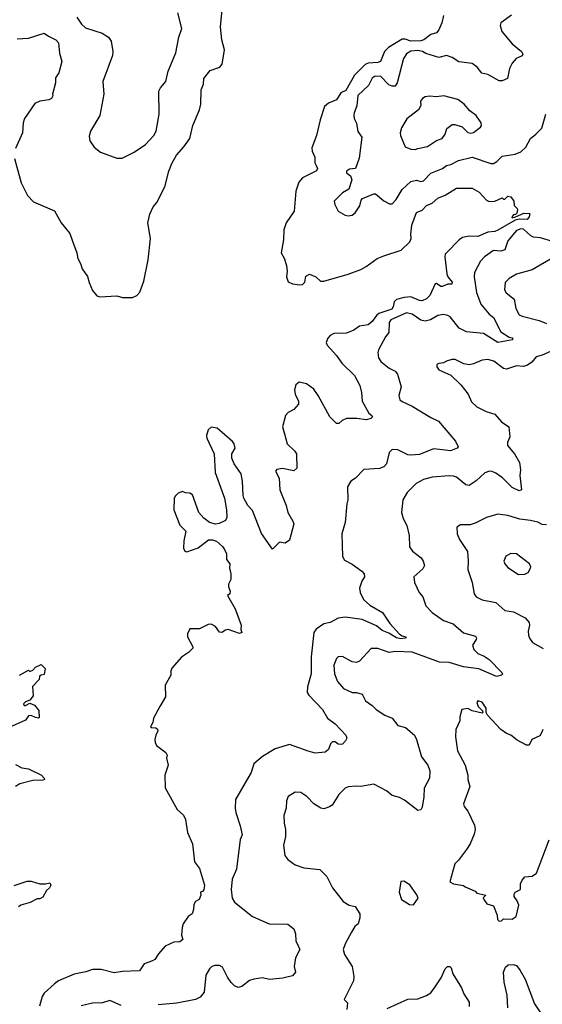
# Model space of a CAD drawing. Extents: x 2199565 to 2323334, y 894172 to 1018966.
# Tile 118 of 256: x 2288784 to 2292447, y 914161 to 921057. Entities that reach past the tile are written whole.
import ezdxf

# ---------------------------------------------------------------- set-up
doc = ezdxf.new("R2010")
doc.units = 0

msp = doc.modelspace()

# ---------------------------------------------------------------- linework, layer by layer
at = {"layer": '0CON10XD'}
for points in [[(2288747.3, 920085), (2288794.7, 919915), (2288837.5, 919825), (2288881.4, 919781.4), (2289027, 919717), (2289075, 919634), (2289135, 919558.8), (2289153.8, 919506.2), (2289184.2, 919425), (2289190, 919385), (2289210.3, 919350.3), (2289222.4, 919312.4), (2289259.1, 919259.1), (2289270.8, 919215), (2289295, 919160), (2289325, 919123.3), (2289345, 919116.2), (2289465, 919123.3), (2289505, 919112), (2289575, 919110), (2289605, 919124.2), (2289625, 919148.8), (2289653.1, 919225), (2289684.4, 919374.4), (2289700, 919525), (2289682, 919635), (2289695.9, 919694.1), (2289718.8, 919745), (2289744.1, 919775.9), (2289800, 919885), (2289828.8, 919995), (2289849.8, 920050.2), (2289881.9, 920108.1), (2289934.4, 920165.6), (2289976.2, 920225), (2289997.7, 920315), (2290044.5, 920425.5), (2290052.9, 920465), (2290056, 920565), (2290071.2, 920605), (2290073.8, 920645), (2290118.8, 920701.2), (2290186.7, 920725), (2290203.8, 920745), (2290218, 920845), (2290200, 920915), (2290192.1, 921007.9), (2290203.3, 921125)], [(2291754.6, 921085), (2291743.4, 921035), (2291721.3, 920985), (2291705.3, 920965), (2291666, 920954), (2291616, 920915), (2291595, 920908.8), (2291525, 920907), (2291485, 920921.5), (2291465, 920920.4), (2291368, 920862), (2291340.4, 920835), (2291311.9, 920765), (2291295, 920756.8), (2291225, 920752.2), (2291205, 920742.1), (2291131.1, 920668.9), (2291069.1, 920560.9), (2291035, 920543.6), (2291003.7, 920496.3), (2290948.1, 920471.9), (2290921.2, 920448.8), (2290890, 920355), (2290864.1, 920245.9), (2290831.2, 920158.8), (2290833.8, 920135), (2290851.5, 920095), (2290851.4, 920055), (2290862, 920035), (2290870.8, 920015), (2290862.9, 919997.1), (2290765, 919949.4), (2290740.5, 919919.5), (2290719.5, 919855), (2290706.7, 919715), (2290650.4, 919635), (2290635, 919586), (2290633.4, 919515), (2290616.7, 919425), (2290637.6, 919387.6), (2290652.7, 919335), (2290657.5, 919295), (2290654, 919255), (2290665, 919221.9), (2290695, 919207.3), (2290745, 919198.9), (2290765, 919201.9), (2290781.1, 919218.9), (2290789.4, 919260.6), (2290815, 919274.2), (2290860, 919255), (2290892.5, 919225), (2290915, 919225.8), (2291085.3, 919274.7), (2291175, 919307.1), (2291213, 919327), (2291290, 919385), (2291335, 919402.5), (2291457.1, 919442.9), (2291518.4, 919501.6), (2291526.5, 919523.5), (2291524.1, 919555), (2291533.1, 919616.9), (2291565, 919706.7), (2291605, 919723.3), (2291634, 919755), (2291675, 919772.5), (2291715, 919806.9), (2291765, 919828.1), (2291845, 919876.2), (2291955, 919876.2), (2292005, 919848.8), (2292055, 919793.3), (2292073.9, 919783.9), (2292115, 919786.2), (2292165, 919810), (2292175, 919800), (2292185, 919800), (2292205, 919820), (2292225, 919816.7), (2292247.5, 919785), (2292250, 919755), (2292270, 919735), (2292272.5, 919725), (2292267.5, 919702.5), (2292258.3, 919691.7), (2292245, 919690), (2292233, 919677), (2292235, 919670), (2292255, 919672.5), (2292317.3, 919702.7), (2292359.5, 919699.5), (2292354.4, 919675), (2292341.7, 919658.3), (2292285, 919659.4), (2292257.6, 919652.4), (2292135, 919583.2), (2292115, 919574.1), (2292065, 919568.5), (2291995, 919537.2), (2291935, 919541.3), (2291888.1, 919531.9), (2291864.1, 919515.9), (2291774, 919425), (2291766, 919415), (2291764, 919395), (2291777.6, 919277.6), (2291785.6, 919255.6), (2291815, 919217.5), (2291812.5, 919205), (2291785, 919203.3), (2291745, 919187.1), (2291735, 919187.3), (2291705, 919208.1), (2291695, 919205.8), (2291659, 919125), (2291635, 919102.2), (2291605, 919087.2), (2291585, 919089.1), (2291525, 919115.2), (2291479, 919111), (2291425, 919096.7), (2291408.8, 919081.2), (2291401.7, 919045), (2291391.2, 919028.8), (2291301.1, 918998.9), (2291284, 918985), (2291255, 918943.9), (2291225, 918919.1), (2291165, 918910), (2291125, 918881.5), (2291075, 918860.4), (2290985, 918858.2), (2290960, 918845), (2290943.4, 918826.6), (2290932.5, 918795), (2290938.3, 918778.3), (2291004.6, 918704.6), (2291041.4, 918651.4), (2291131.4, 918565), (2291168.1, 918495), (2291180, 918445), (2291183.1, 918385), (2291231.7, 918301.7), (2291252.5, 918285), (2291255.9, 918274.1), (2291245, 918263.8), (2291215, 918253.8), (2291145.7, 918264.3), (2291075, 918263.8), (2291045, 918250), (2291020.7, 918229.3), (2291005, 918228.8), (2290957.5, 918275), (2290875.8, 918425.8), (2290845, 918468.1), (2290795, 918506.9), (2290741.7, 918518.3), (2290720, 918500), (2290709.2, 918465), (2290713.3, 918435), (2290737.8, 918385), (2290737.5, 918365), (2290705, 918327.1), (2290664.6, 918305.4), (2290647.1, 918285), (2290625.7, 918205.7), (2290638.8, 918155), (2290658, 918085), (2290712, 918035), (2290724, 918015), (2290725.8, 917915), (2290705, 917896), (2290625, 917913.8), (2290585, 917906.7), (2290577.5, 917895), (2290602, 917845), (2290606.2, 917765), (2290650.8, 917655), (2290662, 917605), (2290698.8, 917545), (2290704, 917525), (2290675, 917411.2), (2290645, 917390), (2290605, 917396.7), (2290555, 917347.5), (2290478.7, 917458.7), (2290415, 917620), (2290382, 917655), (2290355.7, 917705.7), (2290349.2, 917725), (2290345.6, 917825.6), (2290335.8, 917875), (2290287, 917947), (2290271.2, 917985), (2290270, 918015), (2290293.3, 918055), (2290286.7, 918085), (2290275, 918102.5), (2290167.5, 918195), (2290125, 918203.8), (2290105, 918183.3), (2290092.5, 918145), (2290095.8, 918125.8), (2290145.6, 918015.6), (2290154.4, 917885), (2290219.4, 917705), (2290234.2, 917625), (2290235, 917570), (2290225, 917550), (2290182.3, 917527.7), (2290156.1, 917523.9), (2290114.4, 917534.4), (2290074.5, 917564.5), (2290040, 917605), (2289995, 917728.8), (2289975, 917741.2), (2289945, 917743.3), (2289925, 917753.3), (2289895, 917741.2), (2289875, 917722), (2289866.9, 917705), (2289864.4, 917625), (2289905, 917517.5), (2289947.5, 917475), (2289933.6, 917406.4), (2289932.5, 917355), (2289940, 917335), (2289955, 917330), (2290035, 917357.5), (2290107, 917413), (2290135, 917413.3), (2290163.6, 917403.6), (2290205.9, 917365.9), (2290220, 917345), (2290232.5, 917315), (2290233, 917277), (2290257.5, 917245), (2290253.8, 917215), (2290263.3, 917175), (2290263.3, 917135), (2290247, 917103), (2290247.5, 917085), (2290260, 917055), (2290257.5, 917035), (2290240, 917025), (2290295, 916930), (2290336.7, 916815), (2290332.5, 916785), (2290340, 916765), (2290325, 916757.5), (2290245, 916786), (2290225, 916781.2), (2290200, 916765), (2290185, 916766.2), (2290155, 916806.7), (2290125, 916823.3), (2290105, 916820), (2290045, 916791.2), (2289975, 916790), (2289960, 916755), (2289960, 916735), (2289997.5, 916665), (2289997.5, 916655), (2289966.4, 916623.6), (2289917, 916593), (2289850, 916515), (2289842.5, 916495), (2289842.5, 916465), (2289803.6, 916396.4), (2289806.7, 916315), (2289767, 916247), (2289722.5, 916165), (2289717.5, 916135), (2289700, 916105), (2289708.3, 916098.3), (2289737, 916097), (2289748.8, 916088.8), (2289752.5, 916075), (2289736.7, 916045), (2289730, 916015), (2289732.5, 915995), (2289743.6, 915973.6), (2289807.5, 915925), (2289817.5, 915905), (2289812.5, 915885), (2289823.3, 915835), (2289801.4, 915765), (2289803.9, 915676.1), (2289887.5, 915525), (2289931.2, 915485), (2289946.2, 915455), (2289959.2, 915365), (2289994, 915285), (2290009.5, 915159.5), (2290045, 915112.5), (2290079.2, 914995), (2290075, 914962.5), (2290065, 914950), (2290050, 914945), (2290052.5, 914925), (2290042.5, 914895), (2290015, 914880), (2290005, 914860), (2290002.5, 914825), (2289992.5, 914795), (2289963.6, 914776.4), (2289930, 914725), (2289921.7, 914698.3), (2289917.5, 914645), (2289926.1, 914613.9), (2289905, 914598.8), (2289865, 914596), (2289802.1, 914567.9), (2289755.7, 914514.3), (2289731.2, 914475), (2289715, 914464), (2289655.9, 914444.1), (2289623.9, 914396.1), (2289505, 914390), (2289445, 914380.5), (2289355.4, 914405.4), (2289295, 914403.3), (2289247, 914387), (2289165, 914370.9), (2289055.9, 914324.1), (2289027.1, 914305), (2288955, 914238.6), (2288941.8, 914215), (2288922.6, 914147.4)], [(2289184, 921075), (2289217.5, 921025), (2289245, 920998.6), (2289362.1, 920962.1), (2289406, 920935), (2289425, 920907.5), (2289435.6, 920835), (2289434.3, 920805), (2289367.5, 920625), (2289372.5, 920535), (2289346.2, 920385), (2289280, 920275), (2289269.5, 920240.5), (2289275, 920207.5), (2289305, 920163.3), (2289349.3, 920129.3), (2289465, 920087.5), (2289503, 920087), (2289585, 920128), (2289666.3, 920183.7), (2289723.5, 920246.5), (2289739.2, 920275), (2289761.9, 920395), (2289760, 920555), (2289771.1, 920578.9), (2289808.6, 920625), (2289823.6, 920696.4), (2289878.1, 920825), (2289900, 920935), (2289920, 920995), (2289892.2, 921105)], [(2292230.9, 921089.1), (2292156.9, 921035), (2292152.2, 921015), (2292163.3, 920975), (2292235, 920886.9), (2292300.8, 920835), (2292311.2, 920815), (2292306.1, 920803.9), (2292264.5, 920785.5), (2292235, 920752), (2292217.5, 920715), (2292203.8, 920645), (2292165, 920627.8), (2292145, 920629.4), (2292065, 920674), (2292021.7, 920681.7), (2291990, 920725), (2291955, 920748.9), (2291861.7, 920761.7), (2291815, 920791.4), (2291775, 920806), (2291721.7, 920791.7), (2291630.2, 920820.2), (2291606.2, 920835), (2291575, 920840.6), (2291524.1, 920835.9), (2291495, 920818.1), (2291473.5, 920785), (2291429.2, 920615), (2291415, 920590.8), (2291395, 920590.6), (2291370.9, 920600.9), (2291315, 920659.6), (2291275, 920660.4), (2291255, 920648.1), (2291229.5, 920595), (2291154.8, 920525.2), (2291146.9, 920453.1), (2291127.5, 920405), (2291125.5, 920385), (2291128.1, 920365), (2291145, 920332.5), (2291153.5, 920273.5), (2291182.5, 920235), (2291163, 920087), (2291136.6, 920013.4), (2291095, 920010.8), (2291073.8, 919995), (2291073.3, 919985), (2291102.1, 919962.1), (2291110.8, 919935), (2291090.8, 919869.2), (2291045.7, 919845), (2290988.5, 919785), (2290992.2, 919762.2), (2291015.7, 919715.7), (2291065, 919688.8), (2291085, 919683.3), (2291115, 919686.7), (2291135, 919703.8), (2291166.9, 919753.1), (2291177, 919793), (2291185.6, 919804.4), (2291265, 919838), (2291276.8, 919836.8), (2291335, 919788.1), (2291375, 919767.5), (2291395, 919768.1), (2291422.1, 919797.9), (2291463.6, 919866.4), (2291525, 919924.5), (2291565, 919931.9), (2291595, 919923.5), (2291615, 919927.3), (2291665, 919981.1), (2291747.5, 920015), (2291774.2, 920035.8), (2291805, 920043.1), (2291859.5, 920070.5), (2291955, 920093.1), (2292085, 920050), (2292105, 920050.6), (2292127.6, 920062.4), (2292165, 920100), (2292255.9, 920115.9), (2292295, 920130.6), (2292330.9, 920165), (2292365, 920225.6), (2292400.8, 920255), (2292443.7, 920296.3), (2292470.4, 920395)], [(2288765, 920922), (2288845, 920927.1), (2288955, 920962.9), (2288985, 920942), (2289036.2, 920916.2), (2289055.8, 920895), (2289062.3, 920822.3), (2289079.2, 920765), (2289058.8, 920685), (2289035, 920650), (2289033.8, 920615), (2289013.8, 920535), (2289016.4, 920523.6), (2289006.7, 920505), (2288986.7, 920495), (2288925, 920485.8), (2288890.6, 920469.4), (2288816.7, 920365), (2288807.1, 920335), (2288803.5, 920265), (2288754.7, 920155.3)], [(2291555, 920148), (2291575, 920154), (2291641.7, 920168.3), (2291705, 920210.8), (2291744.3, 920225.7), (2291765.6, 920254.4), (2291777.5, 920295), (2291815, 920323.3), (2291833, 920323), (2291885, 920306), (2291925, 920266.2), (2291945, 920262.5), (2291965, 920267.5), (2292013.8, 920305), (2292020, 920315), (2292018, 920335), (2291983.8, 920385), (2291938.8, 920418.8), (2291900, 920465), (2291855, 920496.7), (2291755.8, 920524.2), (2291705, 920515.6), (2291655, 920521.4), (2291625, 920515.7), (2291606, 920505), (2291593.2, 920486.8), (2291594.3, 920455), (2291579.2, 920425), (2291497.7, 920362.3), (2291460.5, 920299.5), (2291449.4, 920265), (2291451.9, 920245), (2291485.6, 920165.6), (2291525, 920149.2), (2291555, 920148)], [(2292525, 919501.6), (2292435, 919529.2), (2292385, 919533.5), (2292366.8, 919543.2), (2292315, 919588.9), (2292295, 919592.2), (2292265, 919579.5), (2292205, 919506.9), (2292185, 919445.7), (2292155, 919434.6), (2292105, 919440.6), (2292040.8, 919395), (2292014.4, 919365), (2291971.9, 919285), (2291970, 919255), (2291985.3, 919145), (2292015.9, 919065), (2292075, 918993.6), (2292105, 918970), (2292155, 918870.6), (2292214.3, 918834.3), (2292237.5, 918827.5), (2292237.1, 918815), (2292135, 918795.9), (2292035, 918858.9), (2291915, 918870.5), (2291865, 918896.9), (2291800.8, 918975), (2291785, 918985.6), (2291755, 918992.5), (2291715, 918985.8), (2291663.3, 918955), (2291625, 918944.4), (2291595, 918951.1), (2291533.9, 918993.9), (2291495, 919003.1), (2291384.6, 918955.4), (2291373.1, 918935), (2291370, 918865), (2291346.9, 918835), (2291299.2, 918745), (2291294.2, 918725), (2291297.7, 918687.7), (2291315, 918663.8), (2291373.8, 918615), (2291415.6, 918595.6), (2291430.8, 918575), (2291457.5, 918485), (2291441.4, 918425), (2291448.8, 918395), (2291465, 918382), (2291535, 918350), (2291665, 918270), (2291720, 918245), (2291838, 918105), (2291857.5, 918065), (2291850, 918055), (2291803.3, 918036.7), (2291746.2, 918045), (2291685, 918050), (2291585, 918010.9), (2291525, 918007.5), (2291505, 918010), (2291435, 918044.3), (2291394.5, 918045.5), (2291372.5, 918025), (2291353.7, 917946.3), (2291335.8, 917925), (2291305, 917914.5), (2291195, 917906), (2291138, 917845), (2291105, 917824), (2291082, 917785), (2291084, 917695), (2291075.8, 917665), (2291065.6, 917535), (2291041.8, 917455), (2291047.3, 917297.3), (2291060.9, 917270.9), (2291113.6, 917243.6), (2291182.5, 917195), (2291197.5, 917175), (2291200, 917155), (2291181.2, 917125), (2291165.7, 917074.3), (2291168.9, 917045), (2291193.3, 916995), (2291236.9, 916956.9), (2291327.5, 916905), (2291378.9, 916828.9), (2291445, 916754.2), (2291465, 916740.8), (2291492.5, 916735), (2291485, 916724.4), (2291455, 916721.1), (2291425, 916726.4), (2291370, 916760), (2291325, 916778.4), (2291285, 916810.7), (2291185.2, 916855.2), (2291065, 916873.1), (2291015, 916864.3), (2290960, 916835), (2290915, 916824.4), (2290862.2, 916787.8), (2290845.6, 916764.4), (2290827.5, 916595), (2290827.5, 916475), (2290800, 916385), (2290798.6, 916345), (2290810.8, 916325), (2290905, 916226.2), (2290940.8, 916165), (2290994.2, 916125), (2291035, 916082), (2291070, 916045), (2291076.2, 916025), (2291067.5, 916005), (2291046.4, 915983.6), (2291035, 915980), (2291015, 915982.5), (2290995, 916000), (2290975, 915998.8), (2290962, 915985), (2290948.8, 915945), (2290925, 915926.7), (2290855, 915920), (2290805, 915932.5), (2290675, 915980.6), (2290575, 915949.2), (2290485, 915896), (2290425.5, 915844.5), (2290406.9, 915785), (2290297.1, 915595), (2290294.2, 915535), (2290299.2, 915505), (2290329.7, 915409.7), (2290342.7, 915347.3), (2290329.2, 915315), (2290303.2, 915106.8), (2290273.4, 915036.6), (2290265.7, 914964.3), (2290271.9, 914905), (2290289.2, 914875), (2290415.6, 914775.6), (2290533.2, 914723.2), (2290662.3, 914722.3), (2290705, 914690), (2290717.5, 914655), (2290718.8, 914605), (2290746, 914545), (2290717.5, 914485), (2290708, 914425), (2290716, 914385), (2290695, 914361.2), (2290627.3, 914342.7), (2290535.5, 914335.5), (2290485, 914346.9), (2290425, 914337.5), (2290395, 914326.7), (2290340, 914285), (2290315, 914279.4), (2290290.2, 914290.2), (2290265, 914314), (2290239.6, 914349.6), (2290205, 914420), (2290185, 914432.5), (2290152.3, 914432.3), (2290131.2, 914425), (2290115, 914410), (2290089.2, 914365), (2290075.8, 914245.8)], [(2292533, 919397), (2292374.6, 919305.4), (2292265, 919274.4), (2292213.8, 919245), (2292187.1, 919215), (2292182.5, 919165), (2292192.8, 919142.8), (2292248.5, 919098.5), (2292260, 919035), (2292285, 918990), (2292305, 918979.5), (2292425, 918949.1), (2292475, 918928.5)], [(2292505, 918732.7), (2292445, 918706.8), (2292402.9, 918695), (2292372.5, 918657.5), (2292344, 918636), (2292315, 918627.9), (2292265, 918632.1), (2292195, 918608.1), (2292175, 918613.1), (2292107.5, 918665), (2292065, 918677.5), (2292025, 918671.9), (2291965, 918645.7), (2291935, 918640), (2291896.8, 918646.8), (2291835, 918675.8), (2291812.7, 918677.3), (2291775, 918666.2), (2291755, 918653.3), (2291720.7, 918649.3), (2291708.3, 918641.7), (2291707.5, 918625), (2291722.5, 918605), (2291805, 918566.2), (2291875, 918498.8), (2291927.5, 918435), (2291951.3, 918381.3), (2291986.7, 918345), (2292052.7, 918312.7), (2292115, 918294), (2292161.1, 918241.1), (2292212, 918205), (2292219.4, 918135), (2292203.1, 918095), (2292203.3, 918075), (2292251.9, 918015), (2292286.3, 917956.3), (2292294.4, 917905), (2292289.5, 917865), (2292300, 917765), (2292285, 917756.2), (2292235, 917780), (2292167.1, 917847.1), (2292121.5, 917881.5), (2292095, 917892.7), (2292076.4, 917893.6), (2292045, 917883.1), (2291983.5, 917826.5), (2291935, 917794.4), (2291909.8, 917799.8), (2291845, 917852.9), (2291825, 917859.4), (2291795, 917862.9), (2291675, 917852.9), (2291615, 917836.4), (2291561.4, 917808.6), (2291500, 917745), (2291468, 917695), (2291460, 917605), (2291472.3, 917562.3), (2291496.2, 917515), (2291514, 917445), (2291516, 917365), (2291536.2, 917335), (2291597.8, 917287.8), (2291612.5, 917265), (2291620.8, 917235), (2291608.7, 917211.3), (2291546.7, 917155), (2291551.2, 917115), (2291583.8, 917045), (2291608.8, 917015), (2291631.2, 916951.2), (2291675.5, 916905.5), (2291755, 916848.9), (2291821.2, 916825), (2291895, 916762), (2291978.3, 916738.3), (2291986, 916725), (2291984, 916715), (2291957.5, 916675), (2291966.4, 916646.4), (2291995, 916617.1), (2292038.3, 916598.3), (2292073.1, 916575), (2292162.5, 916485), (2292166.7, 916473.3), (2292160, 916465), (2292125, 916456.2), (2292001, 916511), (2291895.3, 916525.3), (2291795, 916554.7), (2291725, 916556), (2291535, 916627.3), (2291415, 916631.1), (2291374.2, 916625.8), (2291295, 916652.5), (2291246.7, 916653.3), (2291165.9, 916564.1), (2291145, 916553.8), (2291115, 916558.6), (2291045.6, 916595.6), (2291015, 916593.3), (2291005, 916582.5), (2290985.7, 916535), (2290990, 916475), (2291012.2, 916422.2), (2291053.6, 916373.6), (2291115, 916344), (2291143.6, 916343.6), (2291185, 916332.5), (2291206.7, 916285), (2291255, 916254), (2291281.2, 916225), (2291343.8, 916185), (2291395, 916164.4), (2291433.6, 916113.6), (2291488.3, 916098.3), (2291550.8, 916045), (2291565.7, 916015), (2291599.5, 915895), (2291644.5, 915835), (2291659.5, 915795), (2291657.1, 915745), (2291618.1, 915675), (2291616.5, 915613.5), (2291605, 915542.5), (2291595, 915522.5), (2291575, 915518.8), (2291481.2, 915591.2), (2291445, 915609.2), (2291395, 915622.9), (2291355, 915655.6), (2291265, 915702.3), (2291175, 915685.7), (2291145, 915689.2), (2291085, 915683.1), (2291065, 915675.6), (2291020.2, 915629.8), (2290973.9, 915556.1), (2290955, 915543.3), (2290915, 915530), (2290895, 915533.3), (2290845, 915565.8), (2290796, 915615), (2290755, 915644), (2290714.2, 915645.8), (2290665, 915616.7), (2290653.9, 915586.1), (2290652, 915535), (2290636.1, 915483.9), (2290638.3, 915428.3), (2290647.5, 915385), (2290646.2, 915335), (2290632, 915275), (2290642.3, 915202.3), (2290663.3, 915175), (2290715, 915137.5), (2290775, 915117.5), (2290886.7, 915105)], [(2292475, 917518.9), (2292445, 917522.2), (2292415, 917536.7), (2292365, 917549.2), (2292289.1, 917559.1), (2292205, 917584.2), (2292135, 917594.2), (2292055, 917570), (2291975, 917529.4), (2291941.3, 917518.7), (2291872.3, 917517.7), (2291848.3, 917501.7), (2291848.8, 917455), (2291866, 917415), (2291921.5, 917331.5), (2291926.6, 917263.4), (2291925.7, 917205), (2291955.6, 917115), (2291968.6, 917035), (2291983.4, 917013.4), (2292025, 916992.5), (2292121.2, 916975), (2292185, 916918.9), (2292245, 916910), (2292327.2, 916867.2), (2292354.2, 916835), (2292355.8, 916815), (2292346.9, 916775), (2292349.4, 916745), (2292355.8, 916725), (2292378, 916695), (2292453.6, 916653.6)], [(2292280.5, 917170.5), (2292325, 917174), (2292347.5, 917185), (2292363.3, 917215), (2292366.2, 917225), (2292356.2, 917245), (2292265, 917315.6), (2292225, 917318.6), (2292190.3, 917299.7), (2292177.5, 917265), (2292184.5, 917244.5), (2292205, 917220), (2292280.5, 917170.5)], [(2288783, 916467), (2288845, 916500), (2288855, 916492.5), (2288875, 916500), (2288895, 916522.5), (2288935, 916540), (2288961.7, 916511.7), (2288955, 916470), (2288933, 916467), (2288921.7, 916458.3), (2288920, 916435), (2288873, 916387), (2288878.3, 916321.7), (2288855, 916290), (2288825, 916280), (2288810, 916265), (2288815, 916252.5), (2288825, 916252.5), (2288855, 916270), (2288887.5, 916255), (2288917.3, 916217.3), (2288920.7, 916169.3), (2288915, 916164), (2288895, 916168.8), (2288865, 916183.3), (2288845, 916180), (2288825, 916151.2), (2288709.7, 916100.3)], [(2292450, 916085), (2292444.1, 916065.9), (2292428.3, 916041.7), (2292372.5, 916015), (2292353.8, 915976.2), (2292335, 915975.8), (2292271.3, 916011.3), (2292225, 916046), (2292196.2, 916056.2), (2292156.2, 916086.2), (2292062.5, 916185), (2292052.5, 916205), (2292053.3, 916235), (2292025, 916276.2), (2291995, 916286.7), (2291987.5, 916275), (2291997, 916247), (2292027, 916217), (2292030, 916205), (2292025, 916200), (2291955, 916215.8), (2291925, 916231.4), (2291883.3, 916225), (2291868, 916175), (2291868.8, 916145), (2291840, 916085), (2291838.6, 916035), (2291852, 915935), (2291906.5, 915836.5), (2291924, 915765), (2291924, 915735), (2291938, 915685), (2291894.4, 915564.4), (2291900, 915545), (2291924.2, 915514.2), (2291972.5, 915415), (2291977.1, 915385), (2291968.2, 915351.8), (2291940, 915285), (2291914.2, 915245), (2291859.4, 915170.6), (2291833.3, 915145), (2291798.3, 915018.3), (2291823.9, 915003.9), (2291895, 914993.3), (2291905, 914983.3), (2291975, 914952.5), (2291988.3, 914938.3), (2292050, 914925), (2292033, 914907), (2292037.5, 914895), (2292057.5, 914865), (2292105, 914850), (2292130, 914785), (2292132.5, 914755), (2292145, 914742.5), (2292160, 914745), (2292175, 914760), (2292235, 914757.5), (2292262.5, 914775), (2292282, 914855), (2292270.8, 914885), (2292250, 914915), (2292248.3, 914931.7), (2292257.5, 914945), (2292293.3, 914965), (2292294, 915005), (2292305, 915030), (2292325, 915053.3), (2292375, 915058), (2292405, 915080), (2292495, 915313.3)], [(2288755, 915840), (2288797.5, 915817.5), (2288845, 915810), (2288936.7, 915765), (2288956.2, 915745), (2288956.7, 915735), (2288945, 915730), (2288875, 915729.2), (2288785, 915704), (2288753.3, 915685)], [(2290886.7, 915105), (2290937.5, 915055), (2290975.6, 914975.6), (2291050.3, 914880.3), (2291093.3, 914855), (2291136, 914845), (2291167.5, 914795), (2291167.3, 914767.3), (2291155.6, 914725), (2291132.9, 914705), (2291108.5, 914665), (2291065.6, 914585), (2291051.4, 914545), (2291059.7, 914509.7), (2291113.8, 914425), (2291126.2, 914355), (2291122.5, 914325), (2291058.8, 914195), (2291081.7, 914171.7), (2291076.7, 914125)], [(2288745, 914993.3), (2288835, 915022.5), (2288865, 915022.5), (2288925, 915004), (2288965, 915003.3), (2288995, 915012.5), (2289002.5, 914995), (2288993, 914977), (2288971.7, 914958.3), (2288945, 914910), (2288925, 914900), (2288905, 914900), (2288855.9, 914874.1), (2288792.5, 914855), (2288775, 914842.5)], [(2291545, 914857.5), (2291576.7, 914905), (2291568.3, 914928.3), (2291517.3, 914997.3), (2291475, 915022.5), (2291455, 915020), (2291443.8, 914945), (2291460, 914895), (2291515, 914860), (2291545, 914857.5)], [(2292205.4, 914135.4), (2292201.2, 914225), (2292178.2, 914315), (2292174.4, 914385.6), (2292189.5, 914420.5), (2292207, 914437), (2292241.7, 914438.3), (2292265, 914432), (2292292.5, 914397.5), (2292326.5, 914336.5), (2292392.5, 914165), (2292435, 914101.9)], [(2291358.7, 914131.3), (2291505, 914197.1), (2291575, 914198), (2291635, 914221.2), (2291665, 914240), (2291695, 914282), (2291736.9, 914345), (2291765, 914410), (2291782.5, 914425), (2291797.5, 914425), (2291807.5, 914415), (2291820, 914375), (2291881.2, 914275), (2291896.2, 914235), (2291934.2, 914175), (2291934.3, 914145.7)], [(2290075.8, 914245.8), (2290049.2, 914210.8), (2290015, 914194.5), (2289885, 914168.1), (2289755, 914155.8)], [(2289495, 914152.9), (2289415, 914187.1), (2289365, 914170), (2289295, 914169.2), (2289215, 914148.8)]]:
    msp.add_lwpolyline(points, dxfattribs=at)

doc.saveas('drawing.dxf')
